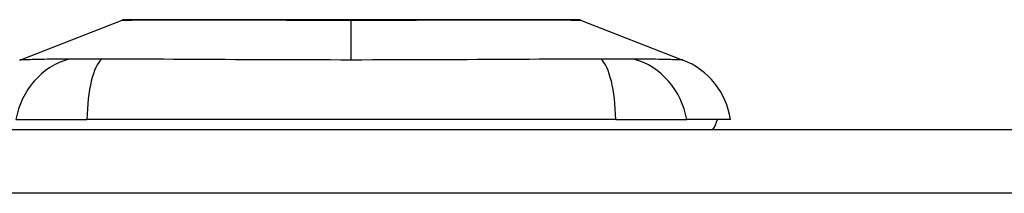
# Model space of a CAD drawing. Header units: inches. Extents: x 20 to 683, y 61 to 320.
# Tile 173 of 204: x 127.733 to 129.266, y 320.223 to 320.493. Entities that reach past the tile are written whole.
import ezdxf

# ---------------------------------------------------------------- set-up
doc = ezdxf.new("R2010")
doc.units = ezdxf.units.IN
doc.header["$MEASUREMENT"] = 0
doc.layers.add('Visible Edges(ANSI)', color=7, linetype='Continuous', lineweight=25)
doc.layers.add('Visible Tangent Edges(ANSI)', color=7, linetype='Continuous', lineweight=25)

msp = doc.modelspace()

# ---------------------------------------------------------------- linework, layer by layer
at = {"layer": 'Visible Edges(ANSI)'}
for p, q in [((127.7328, 320.4299), (127.8925, 320.492)), ((128.6062, 320.492), (128.7659, 320.4299)), ((127.7269, 320.3375), (127.8376, 320.3375)), ((128.6611, 320.3375), (127.8376, 320.3375)), ((128.6611, 320.3375), (128.7718, 320.3375)), ((128.8399, 320.3375), (128.7718, 320.3375)), ((92.4468, 320.3218), (164.0518, 320.3218))]:
    msp.add_line(p, q, dxfattribs=at)
at = {"layer": 'Visible Edges(ANSI)', "flags": 128}
msp.add_lwpolyline([(128.6045, 320.4924), (128.604, 320.4924), (128.6027, 320.4924), (128.6006, 320.4924), (128.5976, 320.4924), (128.5938, 320.4924), (128.5892, 320.4924), (128.5837, 320.4924), (128.5775, 320.4925), (128.5704, 320.4925), (128.5625, 320.4925), (128.5539, 320.4925), (128.5446, 320.4925), (128.5346, 320.4926), (128.5239, 320.4926), (128.5126, 320.4926), (128.5006, 320.4926), (128.488, 320.4926), (128.4749, 320.4926), (128.4612, 320.4926), (128.4469, 320.4925), (128.4322, 320.4925), (128.417, 320.4925), (128.4014, 320.4925), (128.3854, 320.4925), (128.3692, 320.4924), (128.3527, 320.4924), (128.3359, 320.4924), (128.3189, 320.4924), (128.3017, 320.4924), (128.2844, 320.4924), (128.267, 320.4924), (128.2496, 320.4924), (128.2323, 320.4924), (128.2149, 320.4924), (128.1975, 320.4924), (128.1803, 320.4924), (128.1632, 320.4924), (128.1463, 320.4924), (128.1297, 320.4924), (128.1135, 320.4925), (128.0976, 320.4925), (128.082, 320.4925), (128.0668, 320.4925), (128.052, 320.4925), (128.0377, 320.4926), (128.0239, 320.4926), (128.0106, 320.4926), (127.998, 320.4926), (127.9861, 320.4926), (127.9747, 320.4926), (127.9641, 320.4926), (127.9541, 320.4925), (127.9448, 320.4925), (127.9362, 320.4925), (127.9283, 320.4925), (127.9212, 320.4925), (127.9149, 320.4924), (127.9095, 320.4924), (127.9048, 320.4924), (127.9011, 320.4924), (127.8981, 320.4924), (127.8959, 320.4924), (127.8947, 320.4924), (127.8942, 320.4924)], dxfattribs=at)
at = {"layer": 'Visible Edges(ANSI)'}
for centre, radius, start, end in [((127.8942, 320.4875), 0.00492, 90.2088, 111.2505), ((128.6044, 320.4875), 0.00492, 68.7495, 89.7912), ((128.7231, 320.3199), 0.1181, 8.6009, 68.7495), ((128.7808, 320.3454), 0.0394, 323.1301, 348.463)]:
    msp.add_arc(centre, radius, start, end, dxfattribs=at)
at = {"layer": 'Visible Tangent Edges(ANSI)'}
for p, q in [((128.2493, 320.4924), (128.2493, 320.492)), ((128.2493, 320.4299), (128.2493, 320.492)), ((164.0518, 320.2228), (92.4468, 320.2228))]:
    msp.add_line(p, q, dxfattribs=at)
at = {"layer": 'Visible Tangent Edges(ANSI)', "flags": 128}
for points in [[(127.8925, 320.492), (127.8926, 320.492), (127.8931, 320.492), (127.8938, 320.4921), (127.8949, 320.4921), (127.8962, 320.4921), (127.8978, 320.4921), (127.8998, 320.4921), (127.902, 320.4921), (127.9045, 320.4921), (127.9073, 320.4921), (127.9104, 320.4922), (127.9138, 320.4922), (127.9174, 320.4922), (127.9213, 320.4922), (127.9255, 320.4922), (127.93, 320.4923), (127.9347, 320.4923), (127.9397, 320.4923), (127.9449, 320.4923), (127.9504, 320.4923), (127.9562, 320.4924), (127.9621, 320.4924), (127.9683, 320.4924), (127.9747, 320.4924)], [(127.9747, 320.4924), (127.9765, 320.4924), (127.9783, 320.4924), (127.9801, 320.4924), (127.9819, 320.4924), (127.9838, 320.4924), (127.9856, 320.4924), (127.9875, 320.4924), (127.9894, 320.4924), (127.9913, 320.4924), (127.9932, 320.4924), (127.9952, 320.4924), (127.9971, 320.4924), (127.9991, 320.4924), (128.0011, 320.4924), (128.0031, 320.4924), (128.0051, 320.4924), (128.0071, 320.4924), (128.0092, 320.4924), (128.0112, 320.4924), (128.0133, 320.4924), (128.0154, 320.4924), (128.0175, 320.4924), (128.0196, 320.4924), (128.0218, 320.4924)], [(128.0218, 320.4924), (128.0298, 320.4924), (128.038, 320.4924), (128.0464, 320.4924), (128.0549, 320.4923), (128.0636, 320.4923), (128.0725, 320.4923), (128.0815, 320.4923), (128.0906, 320.4923), (128.0999, 320.4922), (128.1093, 320.4922), (128.1188, 320.4922), (128.1284, 320.4922), (128.1381, 320.4922), (128.1479, 320.4921), (128.1578, 320.4921), (128.1677, 320.4921), (128.1778, 320.4921), (128.1879, 320.4921), (128.1981, 320.4921), (128.2084, 320.4921), (128.2186, 320.4921), (128.2289, 320.492), (128.2391, 320.492), (128.2493, 320.492)], [(128.2493, 320.492), (128.2596, 320.492), (128.2699, 320.492), (128.2801, 320.4921), (128.2904, 320.4921), (128.3006, 320.4921), (128.3108, 320.4921), (128.3209, 320.4921), (128.331, 320.4921), (128.341, 320.4921), (128.3509, 320.4921), (128.3607, 320.4922), (128.3704, 320.4922), (128.38, 320.4922), (128.3895, 320.4922), (128.3989, 320.4922), (128.4082, 320.4923), (128.4173, 320.4923), (128.4263, 320.4923), (128.4352, 320.4923), (128.4439, 320.4923), (128.4524, 320.4924), (128.4607, 320.4924), (128.4689, 320.4924), (128.4769, 320.4924)], [(128.4769, 320.4924), (128.479, 320.4924), (128.4812, 320.4924), (128.4833, 320.4924), (128.4853, 320.4924), (128.4874, 320.4924), (128.4895, 320.4924), (128.4915, 320.4924), (128.4936, 320.4924), (128.4956, 320.4924), (128.4976, 320.4924), (128.4996, 320.4924), (128.5015, 320.4924), (128.5035, 320.4924), (128.5054, 320.4924), (128.5073, 320.4924), (128.5093, 320.4924), (128.5111, 320.4924), (128.513, 320.4924), (128.5149, 320.4924), (128.5167, 320.4924), (128.5186, 320.4924), (128.5204, 320.4924), (128.5222, 320.4924), (128.524, 320.4924)], [(128.524, 320.4924), (128.5304, 320.4924), (128.5366, 320.4924), (128.5425, 320.4924), (128.5483, 320.4923), (128.5537, 320.4923), (128.559, 320.4923), (128.564, 320.4923), (128.5687, 320.4922), (128.5732, 320.4922), (128.5774, 320.4922), (128.5813, 320.4922), (128.585, 320.4922), (128.5883, 320.4922), (128.5914, 320.4921), (128.5942, 320.4921), (128.5967, 320.4921), (128.5989, 320.4921), (128.6008, 320.4921), (128.6025, 320.4921), (128.6038, 320.4921), (128.6049, 320.4921), (128.6056, 320.492), (128.6061, 320.492), (128.6062, 320.492)], [(127.8094, 320.4315), (127.8012, 320.4313), (127.7956, 320.4313), (127.7903, 320.4312), (127.7851, 320.4312), (127.7802, 320.4311), (127.7755, 320.4311), (127.771, 320.431), (127.7667, 320.4309), (127.7627, 320.4308), (127.7589, 320.4308), (127.7554, 320.4307), (127.7521, 320.4306), (127.749, 320.4305), (127.7462, 320.4304), (127.7437, 320.4303), (127.7414, 320.4303), (127.7394, 320.4302), (127.7377, 320.4301), (127.7362, 320.4301), (127.7349, 320.43), (127.734, 320.43), (127.7333, 320.43), (127.7329, 320.4299), (127.7328, 320.4299)], [(127.8607, 320.4315), (127.858, 320.4315), (127.8553, 320.4314), (127.8526, 320.4314), (127.8499, 320.4314), (127.8473, 320.4314), (127.8448, 320.4313), (127.8423, 320.4313), (127.8398, 320.4313), (127.8374, 320.4313), (127.8351, 320.4313), (127.8329, 320.4313), (127.8306, 320.4313), (127.8285, 320.4313), (127.8264, 320.4313), (127.8244, 320.4313), (127.8224, 320.4313), (127.8206, 320.4313), (127.8187, 320.4313), (127.817, 320.4314), (127.8153, 320.4314), (127.8137, 320.4314), (127.8122, 320.4314), (127.8108, 320.4315), (127.8094, 320.4315)], [(128.2493, 320.4299), (128.2328, 320.4299), (128.2163, 320.43), (128.1998, 320.43), (128.1833, 320.43), (128.1668, 320.4301), (128.1504, 320.4301), (128.134, 320.4302), (128.1176, 320.4303), (128.1013, 320.4303), (128.085, 320.4304), (128.0688, 320.4305), (128.0526, 320.4306), (128.0364, 320.4307), (128.0204, 320.4308), (128.0044, 320.4308), (127.9884, 320.4309), (127.9725, 320.431), (127.9567, 320.4311), (127.941, 320.4311), (127.9254, 320.4312), (127.9098, 320.4312), (127.8943, 320.4313), (127.8789, 320.4313), (127.8607, 320.4315)], [(128.6379, 320.4315), (128.6198, 320.4313), (128.6044, 320.4313), (128.5889, 320.4312), (128.5734, 320.4312), (128.5577, 320.4311), (128.542, 320.4311), (128.5261, 320.431), (128.5102, 320.4309), (128.4943, 320.4308), (128.4782, 320.4308), (128.4621, 320.4307), (128.446, 320.4306), (128.4298, 320.4305), (128.4135, 320.4304), (128.3973, 320.4303), (128.3809, 320.4303), (128.3646, 320.4302), (128.3482, 320.4301), (128.3318, 320.4301), (128.3153, 320.43), (128.2989, 320.43), (128.2824, 320.43), (128.2659, 320.4299), (128.2493, 320.4299)], [(128.6681, 320.4313), (128.667, 320.4313), (128.6659, 320.4313), (128.6648, 320.4313), (128.6636, 320.4313), (128.6625, 320.4313), (128.6613, 320.4313), (128.6601, 320.4313), (128.6589, 320.4313), (128.6577, 320.4313), (128.6565, 320.4313), (128.6552, 320.4313), (128.654, 320.4313), (128.6527, 320.4314), (128.6514, 320.4314), (128.6501, 320.4314), (128.6488, 320.4314), (128.6475, 320.4314), (128.6462, 320.4314), (128.6448, 320.4314), (128.6435, 320.4314), (128.6421, 320.4314), (128.6407, 320.4315), (128.6393, 320.4315), (128.6379, 320.4315)], [(128.6893, 320.4315), (128.6886, 320.4315), (128.6879, 320.4315), (128.6872, 320.4314), (128.6865, 320.4314), (128.6857, 320.4314), (128.685, 320.4314), (128.6842, 320.4314), (128.6834, 320.4314), (128.6826, 320.4314), (128.6817, 320.4314), (128.6809, 320.4314), (128.68, 320.4313), (128.6791, 320.4313), (128.6782, 320.4313), (128.6773, 320.4313), (128.6763, 320.4313), (128.6753, 320.4313), (128.6743, 320.4313), (128.6733, 320.4313), (128.6723, 320.4313), (128.6713, 320.4313), (128.6702, 320.4313), (128.6692, 320.4313), (128.6681, 320.4313)], [(128.7659, 320.4299), (128.7658, 320.4299), (128.7654, 320.43), (128.7647, 320.43), (128.7637, 320.43), (128.7625, 320.4301), (128.761, 320.4301), (128.7593, 320.4302), (128.7573, 320.4303), (128.755, 320.4303), (128.7524, 320.4304), (128.7497, 320.4305), (128.7466, 320.4306), (128.7433, 320.4307), (128.7398, 320.4308), (128.736, 320.4308), (128.7319, 320.4309), (128.7277, 320.431), (128.7232, 320.4311), (128.7185, 320.4311), (128.7136, 320.4312), (128.7084, 320.4312), (128.7031, 320.4313), (128.6975, 320.4313), (128.6893, 320.4315)]]:
    msp.add_lwpolyline(points, dxfattribs=at)
at = {"layer": 'Visible Tangent Edges(ANSI)'}
for centre, major_axis, ratio, start_param, end_param in [((127.8371, 320.3176), (0.0158, 0.117), 0.948273, 0.391156, 1.528426), ((127.875, 320.3176), (-0.0053, 0.118), 0.314585, 0.249322, 1.386592), ((128.6236, 320.3176), (0.0053, 0.118), 0.314585, 4.896593, 6.033863), ((128.6616, 320.3176), (-0.0158, 0.117), 0.948273, 4.754759, 5.892029)]:
    msp.add_ellipse(centre, major_axis=major_axis, ratio=ratio, start_param=start_param, end_param=end_param, dxfattribs=at)

doc.saveas('drawing.dxf')
